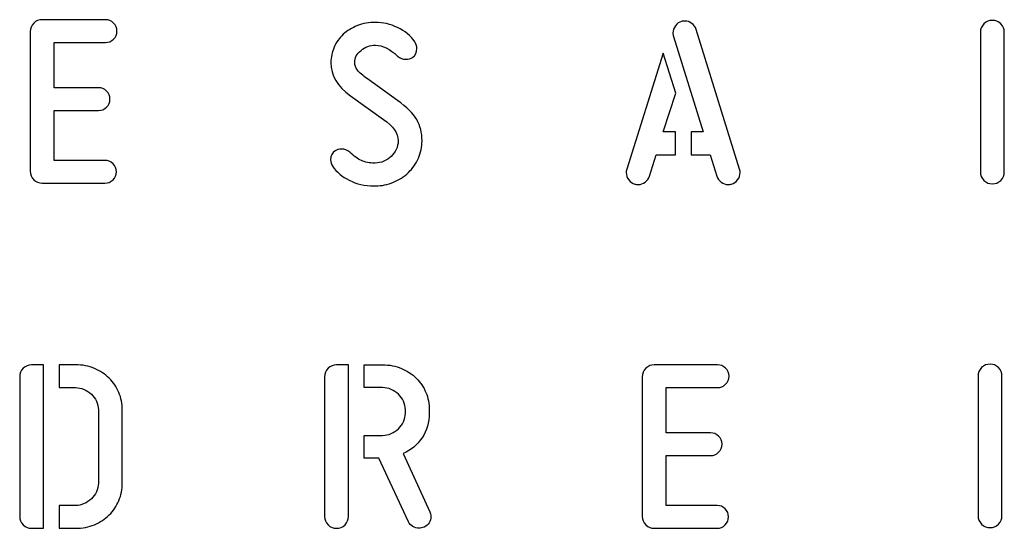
# Model space of a CAD drawing. Header units: millimetres. Extents: x -145 to 145, y -187 to 145.
# Tile 20 of 31: x -144 to -90, y 117 to 145. Entities that reach past the tile are written whole.
import ezdxf

# ---------------------------------------------------------------- set-up
doc = ezdxf.new("R2010")
doc.units = ezdxf.units.MM
doc.header["$MEASUREMENT"] = 0
doc.layers.add('Ebene 1', color=7, linetype='Continuous')

msp = doc.modelspace()

# ---------------------------------------------------------------- linework, layer by layer
at = {"layer": 'Ebene 1', "color": 1}
for points, knots in [([(-142.5652, 136.2297), (-142.744, 136.2297), (-142.8968, 136.2932), (-143.0238, 136.4202), (-143.0238, 136.4202), (-143.1508, 136.5472), (-143.2143, 136.7001), (-143.2143, 136.8788), (-143.2143, 136.8788), (-143.2143, 136.8788), (-143.2143, 144.4706), (-143.2143, 144.4706), (-143.2143, 144.4706), (-143.2143, 144.6493), (-143.1508, 144.8022), (-143.0238, 144.9292), (-143.0238, 144.9292), (-142.8968, 145.0562), (-142.744, 145.1197), (-142.5652, 145.1197), (-142.5652, 145.1197), (-142.5652, 145.1197), (-139.1221, 145.1197), (-139.1221, 145.1197), (-139.1221, 145.1197), (-138.9528, 145.1197), (-138.807, 145.0585), (-138.6847, 144.9362), (-138.6847, 144.9362), (-138.5624, 144.814), (-138.5012, 144.6681), (-138.5012, 144.4988), (-138.5012, 144.4988), (-138.5012, 144.3295), (-138.5624, 144.1837), (-138.6847, 144.0614), (-138.6847, 144.0614), (-138.807, 143.9391), (-138.9528, 143.8779), (-139.1221, 143.8779), (-139.1221, 143.8779), (-139.1221, 143.8779), (-141.9161, 143.8779), (-141.9161, 143.8779), (-141.9161, 143.8779), (-141.9161, 143.8779), (-141.9161, 141.4226), (-141.9161, 141.4226), (-141.9161, 141.4226), (-141.9161, 141.4226), (-139.5031, 141.4226), (-139.5031, 141.4226), (-139.5031, 141.4226), (-139.3338, 141.4226), (-139.188, 141.3614), (-139.0657, 141.2391), (-139.0657, 141.2391), (-138.9434, 141.1168), (-138.8822, 140.971), (-138.8822, 140.8017), (-138.8822, 140.8017), (-138.8822, 140.6324), (-138.9434, 140.4865), (-139.0657, 140.3643), (-139.0657, 140.3643), (-139.188, 140.242), (-139.3338, 140.1808), (-139.5031, 140.1808), (-139.5031, 140.1808), (-139.5031, 140.1808), (-141.9161, 140.1808), (-141.9161, 140.1808), (-141.9161, 140.1808), (-141.9161, 140.1808), (-141.9161, 137.4715), (-141.9161, 137.4715), (-141.9161, 137.4715), (-141.9161, 137.4715), (-139.1503, 137.4715), (-139.1503, 137.4715), (-139.1503, 137.4715), (-138.981, 137.4715), (-138.8352, 137.4103), (-138.7129, 137.288), (-138.7129, 137.288), (-138.5906, 137.1657), (-138.5294, 137.0199), (-138.5294, 136.8506), (-138.5294, 136.8506), (-138.5294, 136.6813), (-138.5906, 136.5354), (-138.7129, 136.4131), (-138.7129, 136.4131), (-138.8352, 136.2908), (-138.981, 136.2297), (-139.1503, 136.2297), (-139.1503, 136.2297), (-139.1503, 136.2297), (-142.5652, 136.2297), (-142.5652, 136.2297)], [0, 0, 0, 0, 0.04, 0.04, 0.04, 0.04, 0.08, 0.08, 0.08, 0.08, 0.12, 0.12, 0.12, 0.12, 0.16, 0.16, 0.16, 0.16, 0.2, 0.2, 0.2, 0.2, 0.24, 0.24, 0.24, 0.24, 0.28, 0.28, 0.28, 0.28, 0.32, 0.32, 0.32, 0.32, 0.36, 0.36, 0.36, 0.36, 0.4, 0.4, 0.4, 0.4, 0.44, 0.44, 0.44, 0.44, 0.48, 0.48, 0.48, 0.48, 0.52, 0.52, 0.52, 0.52, 0.56, 0.56, 0.56, 0.56, 0.6, 0.6, 0.6, 0.6, 0.64, 0.64, 0.64, 0.64, 0.68, 0.68, 0.68, 0.68, 0.72, 0.72, 0.72, 0.72, 0.76, 0.76, 0.76, 0.76, 0.8, 0.8, 0.8, 0.8, 0.84, 0.84, 0.84, 0.84, 0.88, 0.88, 0.88, 0.88, 0.92, 0.92, 0.92, 0.92, 0.96, 0.96, 0.96, 0.96, 1, 1, 1, 1]), ([(-104.652, 136.9892), (-104.6332, 136.9139), (-104.6238, 136.8527), (-104.6238, 136.8057), (-104.6238, 136.8057), (-104.6238, 136.6646), (-104.6708, 136.5329), (-104.7649, 136.4106), (-104.7649, 136.4106), (-104.859, 136.2883), (-104.9672, 136.213), (-105.0895, 136.1848), (-105.0895, 136.1848), (-105.1459, 136.166), (-105.2118, 136.1566), (-105.287, 136.1566), (-105.287, 136.1566), (-105.4187, 136.1566), (-105.541, 136.1989), (-105.6539, 136.2836), (-105.6539, 136.2836), (-105.7668, 136.3683), (-105.8468, 136.4765), (-105.8938, 136.6082), (-105.8938, 136.6082), (-105.8938, 136.6082), (-106.2607, 137.7794), (-106.2607, 137.7794), (-106.2607, 137.7794), (-106.2607, 137.7794), (-107.2908, 137.7794), (-107.2908, 137.7794), (-107.2908, 137.7794), (-107.2908, 137.7794), (-107.2908, 139.0212), (-107.2908, 139.0212), (-107.2908, 139.0212), (-107.2908, 139.0212), (-106.6417, 139.0212), (-106.6417, 139.0212), (-106.6417, 139.0212), (-106.6417, 139.0212), (-108.2503, 144.214), (-108.2503, 144.214), (-108.2503, 144.214), (-108.2692, 144.2893), (-108.2786, 144.3504), (-108.2786, 144.3975), (-108.2786, 144.3975), (-108.2786, 144.5386), (-108.2315, 144.6703), (-108.1375, 144.7926), (-108.1375, 144.7926), (-108.0434, 144.9149), (-107.9352, 144.9901), (-107.8129, 145.0184), (-107.8129, 145.0184), (-107.7565, 145.0372), (-107.6906, 145.0466), (-107.6153, 145.0466), (-107.6153, 145.0466), (-107.4836, 145.0466), (-107.3613, 145.0043), (-107.2485, 144.9196), (-107.2485, 144.9196), (-107.1356, 144.8349), (-107.0556, 144.7267), (-107.0086, 144.595), (-107.0086, 144.595), (-107.0086, 144.595), (-104.652, 136.9892), (-104.652, 136.9892)], [0, 0, 0, 0, 0.0555556, 0.0555556, 0.0555556, 0.0555556, 0.1111111, 0.1111111, 0.1111111, 0.1111111, 0.1666667, 0.1666667, 0.1666667, 0.1666667, 0.2222222, 0.2222222, 0.2222222, 0.2222222, 0.2777778, 0.2777778, 0.2777778, 0.2777778, 0.3333333, 0.3333333, 0.3333333, 0.3333333, 0.3888889, 0.3888889, 0.3888889, 0.3888889, 0.4444444, 0.4444444, 0.4444444, 0.4444444, 0.5, 0.5, 0.5, 0.5, 0.5555556, 0.5555556, 0.5555556, 0.5555556, 0.6111111, 0.6111111, 0.6111111, 0.6111111, 0.6666667, 0.6666667, 0.6666667, 0.6666667, 0.7222222, 0.7222222, 0.7222222, 0.7222222, 0.7777778, 0.7777778, 0.7777778, 0.7777778, 0.8333333, 0.8333333, 0.8333333, 0.8333333, 0.8888889, 0.8888889, 0.8888889, 0.8888889, 0.9444444, 0.9444444, 0.9444444, 0.9444444, 1, 1, 1, 1]), ([(-90.2654, 136.8424), (-90.2654, 136.6637), (-90.3289, 136.5108), (-90.4559, 136.3838), (-90.4559, 136.3838), (-90.5829, 136.2568), (-90.7358, 136.1933), (-90.9145, 136.1933), (-90.9145, 136.1933), (-91.0933, 136.1933), (-91.2461, 136.2568), (-91.3731, 136.3838), (-91.3731, 136.3838), (-91.5001, 136.5108), (-91.5636, 136.6637), (-91.5636, 136.8424), (-91.5636, 136.8424), (-91.5636, 136.8424), (-91.5636, 144.4342), (-91.5636, 144.4342), (-91.5636, 144.4342), (-91.5636, 144.6129), (-91.5001, 144.7658), (-91.3731, 144.8928), (-91.3731, 144.8928), (-91.2461, 145.0198), (-91.0933, 145.0833), (-90.9145, 145.0833), (-90.9145, 145.0833), (-90.7358, 145.0833), (-90.5829, 145.0198), (-90.4559, 144.8928), (-90.4559, 144.8928), (-90.3289, 144.7658), (-90.2654, 144.6129), (-90.2654, 144.4342), (-90.2654, 144.4342), (-90.2654, 144.4342), (-90.2654, 136.8424), (-90.2654, 136.8424)], [0, 0, 0, 0, 0.1, 0.1, 0.1, 0.1, 0.2, 0.2, 0.2, 0.2, 0.3, 0.3, 0.3, 0.3, 0.4, 0.4, 0.4, 0.4, 0.5, 0.5, 0.5, 0.5, 0.6, 0.6, 0.6, 0.6, 0.7, 0.7, 0.7, 0.7, 0.8, 0.8, 0.8, 0.8, 0.9, 0.9, 0.9, 0.9, 1, 1, 1, 1]), ([(-124.4995, 137.3259), (-124.4995, 137.3259), (-124.4572, 137.3259), (-124.4572, 137.3259), (-124.4572, 137.3259), (-124.2973, 137.3259), (-124.1421, 137.3588), (-123.9915, 137.4247), (-123.9915, 137.4247), (-123.841, 137.4905), (-123.7093, 137.5775), (-123.5964, 137.6857), (-123.5964, 137.6857), (-123.4835, 137.7939), (-123.3918, 137.9209), (-123.3213, 138.0667), (-123.3213, 138.0667), (-123.2507, 138.2125), (-123.2154, 138.3701), (-123.2154, 138.5394), (-123.2154, 138.5394), (-123.2154, 138.9439), (-123.4788, 139.3297), (-124.0056, 139.6965), (-124.0056, 139.6965), (-124.0056, 139.6965), (-125.8119, 140.9807), (-125.8119, 140.9807), (-125.8119, 140.9807), (-126.5174, 141.4887), (-126.8702, 142.0907), (-126.8702, 142.7869), (-126.8702, 142.7869), (-126.8702, 143.0785), (-126.8114, 143.3584), (-126.6938, 143.6265), (-126.6938, 143.6265), (-126.5762, 143.8946), (-126.4116, 144.1274), (-126.1999, 144.325), (-126.1999, 144.325), (-125.9883, 144.5225), (-125.7319, 144.6801), (-125.4309, 144.7977), (-125.4309, 144.7977), (-125.1298, 144.9153), (-124.8006, 144.9741), (-124.4431, 144.9741), (-124.4431, 144.9741), (-124.0386, 144.9741), (-123.6388, 144.88), (-123.2436, 144.6919), (-123.2436, 144.6919), (-122.8485, 144.5037), (-122.5381, 144.245), (-122.3123, 143.9158), (-122.3123, 143.9158), (-122.2371, 143.8123), (-122.1994, 143.69), (-122.1994, 143.5489), (-122.1994, 143.5489), (-122.1994, 143.3419), (-122.2794, 143.182), (-122.4393, 143.0691), (-122.4393, 143.0691), (-122.5334, 143.0032), (-122.651, 142.9703), (-122.7921, 142.9703), (-122.7921, 142.9703), (-122.9708, 142.9703), (-123.1214, 143.0268), (-123.2436, 143.1397), (-123.2436, 143.1397), (-123.667, 143.5348), (-124.0668, 143.7323), (-124.4431, 143.7323), (-124.4431, 143.7323), (-124.7441, 143.7323), (-125.0075, 143.6382), (-125.2333, 143.4501), (-125.2333, 143.4501), (-125.4591, 143.2619), (-125.572, 143.0456), (-125.572, 142.801), (-125.572, 142.801), (-125.572, 142.6505), (-125.5226, 142.5094), (-125.4238, 142.3777), (-125.4238, 142.3777), (-125.325, 142.2459), (-125.1439, 142.086), (-124.8805, 141.8979), (-124.8805, 141.8979), (-124.8805, 141.8979), (-123.2436, 140.7267), (-123.2436, 140.7267), (-123.2436, 140.7267), (-122.7451, 140.3692), (-122.3993, 140.0234), (-122.2065, 139.6895), (-122.2065, 139.6895), (-122.0136, 139.3555), (-121.9172, 138.9722), (-121.9172, 138.5394), (-121.9172, 138.5394), (-121.9172, 138.2008), (-121.9831, 137.8833), (-122.1148, 137.5869), (-122.1148, 137.5869), (-122.2465, 137.2906), (-122.4276, 137.0319), (-122.658, 136.8108), (-122.658, 136.8108), (-122.8885, 136.5897), (-123.159, 136.4134), (-123.4694, 136.2817), (-123.4694, 136.2817), (-123.7799, 136.15), (-124.1091, 136.0841), (-124.4572, 136.0841), (-124.4572, 136.0841), (-124.4572, 136.0841), (-124.5278, 136.0841), (-124.5278, 136.0841), (-124.5278, 136.0841), (-125.0358, 136.0841), (-125.4826, 136.1852), (-125.8683, 136.3875), (-125.8683, 136.3875), (-126.254, 136.5897), (-126.5551, 136.8414), (-126.7714, 137.1424), (-126.7714, 137.1424), (-126.8467, 137.2459), (-126.8843, 137.3682), (-126.8843, 137.5093), (-126.8843, 137.5093), (-126.8843, 137.7163), (-126.8043, 137.8762), (-126.6444, 137.9891), (-126.6444, 137.9891), (-126.5503, 138.055), (-126.4328, 138.0879), (-126.2916, 138.0879), (-126.2916, 138.0879), (-126.1223, 138.0879), (-125.9718, 138.0314), (-125.8401, 137.9185), (-125.8401, 137.9185), (-125.6237, 137.7022), (-125.4144, 137.5493), (-125.2121, 137.4599), (-125.2121, 137.4599), (-125.0099, 137.3706), (-124.7724, 137.3259), (-124.4995, 137.3259)], [0, 0, 0, 0, 0.025641, 0.025641, 0.025641, 0.025641, 0.0512821, 0.0512821, 0.0512821, 0.0512821, 0.0769231, 0.0769231, 0.0769231, 0.0769231, 0.1025641, 0.1025641, 0.1025641, 0.1025641, 0.1282051, 0.1282051, 0.1282051, 0.1282051, 0.1538462, 0.1538462, 0.1538462, 0.1538462, 0.1794872, 0.1794872, 0.1794872, 0.1794872, 0.2051282, 0.2051282, 0.2051282, 0.2051282, 0.2307692, 0.2307692, 0.2307692, 0.2307692, 0.2564103, 0.2564103, 0.2564103, 0.2564103, 0.2820513, 0.2820513, 0.2820513, 0.2820513, 0.3076923, 0.3076923, 0.3076923, 0.3076923, 0.3333333, 0.3333333, 0.3333333, 0.3333333, 0.3589744, 0.3589744, 0.3589744, 0.3589744, 0.3846154, 0.3846154, 0.3846154, 0.3846154, 0.4102564, 0.4102564, 0.4102564, 0.4102564, 0.4358974, 0.4358974, 0.4358974, 0.4358974, 0.4615385, 0.4615385, 0.4615385, 0.4615385, 0.4871795, 0.4871795, 0.4871795, 0.4871795, 0.5128205, 0.5128205, 0.5128205, 0.5128205, 0.5384615, 0.5384615, 0.5384615, 0.5384615, 0.5641026, 0.5641026, 0.5641026, 0.5641026, 0.5897436, 0.5897436, 0.5897436, 0.5897436, 0.6153846, 0.6153846, 0.6153846, 0.6153846, 0.6410256, 0.6410256, 0.6410256, 0.6410256, 0.6666667, 0.6666667, 0.6666667, 0.6666667, 0.6923077, 0.6923077, 0.6923077, 0.6923077, 0.7179487, 0.7179487, 0.7179487, 0.7179487, 0.7435897, 0.7435897, 0.7435897, 0.7435897, 0.7692308, 0.7692308, 0.7692308, 0.7692308, 0.7948718, 0.7948718, 0.7948718, 0.7948718, 0.8205128, 0.8205128, 0.8205128, 0.8205128, 0.8461538, 0.8461538, 0.8461538, 0.8461538, 0.8717949, 0.8717949, 0.8717949, 0.8717949, 0.8974359, 0.8974359, 0.8974359, 0.8974359, 0.9230769, 0.9230769, 0.9230769, 0.9230769, 0.9487179, 0.9487179, 0.9487179, 0.9487179, 0.974359, 0.974359, 0.974359, 0.974359, 1, 1, 1, 1]), ([(-108.1233, 141.1237), (-108.1233, 141.1237), (-108.8007, 139.0212), (-108.8007, 139.0212), (-108.8007, 139.0212), (-108.8007, 139.0212), (-108.1375, 139.0212), (-108.1375, 139.0212), (-108.1375, 139.0212), (-108.1375, 139.0212), (-108.1375, 137.7794), (-108.1375, 137.7794), (-108.1375, 137.7794), (-108.1375, 137.7794), (-109.1817, 137.7794), (-109.1817, 137.7794), (-109.1817, 137.7794), (-109.1817, 137.7794), (-109.5486, 136.6082), (-109.5486, 136.6082), (-109.5486, 136.6082), (-109.5956, 136.4765), (-109.6756, 136.3683), (-109.7885, 136.2836), (-109.7885, 136.2836), (-109.9013, 136.1989), (-110.0236, 136.1566), (-110.1553, 136.1566), (-110.1553, 136.1566), (-110.2306, 136.1566), (-110.2965, 136.166), (-110.3529, 136.1848), (-110.3529, 136.1848), (-110.4752, 136.213), (-110.5834, 136.2883), (-110.6775, 136.4106), (-110.6775, 136.4106), (-110.7715, 136.5329), (-110.8186, 136.6646), (-110.8186, 136.8057), (-110.8186, 136.8057), (-110.8186, 136.8527), (-110.8092, 136.9139), (-110.7903, 136.9892), (-110.7903, 136.9892), (-110.7903, 136.9892), (-108.8148, 143.2968), (-108.8148, 143.2968), (-108.8148, 143.2968), (-108.8148, 143.2968), (-108.1233, 141.1237), (-108.1233, 141.1237)], [0, 0, 0, 0, 0.0769231, 0.0769231, 0.0769231, 0.0769231, 0.1538462, 0.1538462, 0.1538462, 0.1538462, 0.2307692, 0.2307692, 0.2307692, 0.2307692, 0.3076923, 0.3076923, 0.3076923, 0.3076923, 0.3846154, 0.3846154, 0.3846154, 0.3846154, 0.4615385, 0.4615385, 0.4615385, 0.4615385, 0.5384615, 0.5384615, 0.5384615, 0.5384615, 0.6153846, 0.6153846, 0.6153846, 0.6153846, 0.6923077, 0.6923077, 0.6923077, 0.6923077, 0.7692308, 0.7692308, 0.7692308, 0.7692308, 0.8461538, 0.8461538, 0.8461538, 0.8461538, 0.9230769, 0.9230769, 0.9230769, 0.9230769, 1, 1, 1, 1]), ([(-142.4879, 117.4675), (-142.4879, 117.4675), (-143.137, 117.4675), (-143.137, 117.4675), (-143.137, 117.4675), (-143.3158, 117.4675), (-143.4686, 117.531), (-143.5956, 117.658), (-143.5956, 117.658), (-143.7226, 117.785), (-143.7861, 117.9379), (-143.7861, 118.1166), (-143.7861, 118.1166), (-143.7861, 118.1166), (-143.7861, 125.7084), (-143.7861, 125.7084), (-143.7861, 125.7084), (-143.7861, 125.8871), (-143.7226, 126.04), (-143.5956, 126.167), (-143.5956, 126.167), (-143.4686, 126.294), (-143.3158, 126.3575), (-143.137, 126.3575), (-143.137, 126.3575), (-143.137, 126.3575), (-142.4879, 126.3575), (-142.4879, 126.3575), (-142.4879, 126.3575), (-142.4879, 126.3575), (-142.4879, 117.4675), (-142.4879, 117.4675)], [0, 0, 0, 0, 0.125, 0.125, 0.125, 0.125, 0.25, 0.25, 0.25, 0.25, 0.375, 0.375, 0.375, 0.375, 0.5, 0.5, 0.5, 0.5, 0.625, 0.625, 0.625, 0.625, 0.75, 0.75, 0.75, 0.75, 0.875, 0.875, 0.875, 0.875, 1, 1, 1, 1]), ([(-141.6412, 117.4675), (-141.6412, 117.4675), (-141.6412, 118.7093), (-141.6412, 118.7093), (-141.6412, 118.7093), (-141.6412, 118.7093), (-140.7522, 118.7093), (-140.7522, 118.7093), (-140.7522, 118.7093), (-140.5923, 118.7093), (-140.4371, 118.7422), (-140.2866, 118.8081), (-140.2866, 118.8081), (-140.1361, 118.8739), (-140.0044, 118.9609), (-139.8915, 119.0691), (-139.8915, 119.0691), (-139.7786, 119.1773), (-139.6869, 119.3043), (-139.6163, 119.4501), (-139.6163, 119.4501), (-139.5457, 119.5959), (-139.5105, 119.7535), (-139.5105, 119.9228), (-139.5105, 119.9228), (-139.5105, 119.9228), (-139.5105, 123.9022), (-139.5105, 123.9022), (-139.5105, 123.9022), (-139.5105, 124.0715), (-139.5457, 124.2291), (-139.6163, 124.3749), (-139.6163, 124.3749), (-139.6869, 124.5207), (-139.7786, 124.6477), (-139.8915, 124.7559), (-139.8915, 124.7559), (-140.0044, 124.8641), (-140.1361, 124.9511), (-140.2866, 125.0169), (-140.2866, 125.0169), (-140.4371, 125.0828), (-140.5923, 125.1157), (-140.7522, 125.1157), (-140.7522, 125.1157), (-140.7522, 125.1157), (-141.6412, 125.1157), (-141.6412, 125.1157), (-141.6412, 125.1157), (-141.6412, 125.1157), (-141.6412, 126.3575), (-141.6412, 126.3575), (-141.6412, 126.3575), (-141.6412, 126.3575), (-140.7522, 126.3575), (-140.7522, 126.3575), (-140.7522, 126.3575), (-140.376, 126.3575), (-140.0326, 126.2916), (-139.7221, 126.1599), (-139.7221, 126.1599), (-139.4117, 126.0282), (-139.1436, 125.8518), (-138.9178, 125.6308), (-138.9178, 125.6308), (-138.692, 125.4097), (-138.518, 125.151), (-138.3957, 124.8547), (-138.3957, 124.8547), (-138.2734, 124.5583), (-138.2122, 124.2408), (-138.2122, 123.9022), (-138.2122, 123.9022), (-138.2122, 123.9022), (-138.2122, 119.9228), (-138.2122, 119.9228), (-138.2122, 119.9228), (-138.2122, 119.5842), (-138.2734, 119.2667), (-138.3957, 118.9703), (-138.3957, 118.9703), (-138.518, 118.674), (-138.692, 118.4153), (-138.9178, 118.1942), (-138.9178, 118.1942), (-139.1436, 117.9731), (-139.4117, 117.7968), (-139.7221, 117.6651), (-139.7221, 117.6651), (-140.0326, 117.5334), (-140.376, 117.4675), (-140.7522, 117.4675), (-140.7522, 117.4675), (-140.7522, 117.4675), (-141.6412, 117.4675), (-141.6412, 117.4675)], [0, 0, 0, 0, 0.0416667, 0.0416667, 0.0416667, 0.0416667, 0.0833333, 0.0833333, 0.0833333, 0.0833333, 0.125, 0.125, 0.125, 0.125, 0.1666667, 0.1666667, 0.1666667, 0.1666667, 0.2083333, 0.2083333, 0.2083333, 0.2083333, 0.25, 0.25, 0.25, 0.25, 0.2916667, 0.2916667, 0.2916667, 0.2916667, 0.3333333, 0.3333333, 0.3333333, 0.3333333, 0.375, 0.375, 0.375, 0.375, 0.4166667, 0.4166667, 0.4166667, 0.4166667, 0.4583333, 0.4583333, 0.4583333, 0.4583333, 0.5, 0.5, 0.5, 0.5, 0.5416667, 0.5416667, 0.5416667, 0.5416667, 0.5833333, 0.5833333, 0.5833333, 0.5833333, 0.625, 0.625, 0.625, 0.625, 0.6666667, 0.6666667, 0.6666667, 0.6666667, 0.7083333, 0.7083333, 0.7083333, 0.7083333, 0.75, 0.75, 0.75, 0.75, 0.7916667, 0.7916667, 0.7916667, 0.7916667, 0.8333333, 0.8333333, 0.8333333, 0.8333333, 0.875, 0.875, 0.875, 0.875, 0.9166667, 0.9166667, 0.9166667, 0.9166667, 0.9583333, 0.9583333, 0.9583333, 0.9583333, 1, 1, 1, 1]), ([(-127.2099, 125.7084), (-127.2099, 125.8871), (-127.1464, 126.04), (-127.0194, 126.167), (-127.0194, 126.167), (-126.8924, 126.294), (-126.7396, 126.3575), (-126.5608, 126.3575), (-126.5608, 126.3575), (-126.5608, 126.3575), (-125.9117, 126.3575), (-125.9117, 126.3575), (-125.9117, 126.3575), (-125.9117, 126.3575), (-125.9117, 118.1166), (-125.9117, 118.1166), (-125.9117, 118.1166), (-125.9117, 117.9379), (-125.9752, 117.785), (-126.1022, 117.658), (-126.1022, 117.658), (-126.2292, 117.531), (-126.3821, 117.4675), (-126.5608, 117.4675), (-126.5608, 117.4675), (-126.7396, 117.4675), (-126.8924, 117.531), (-127.0194, 117.658), (-127.0194, 117.658), (-127.1464, 117.785), (-127.2099, 117.9379), (-127.2099, 118.1166), (-127.2099, 118.1166), (-127.2099, 118.1166), (-127.2099, 125.7084), (-127.2099, 125.7084)], [0, 0, 0, 0, 0.1111111, 0.1111111, 0.1111111, 0.1111111, 0.2222222, 0.2222222, 0.2222222, 0.2222222, 0.3333333, 0.3333333, 0.3333333, 0.3333333, 0.4444444, 0.4444444, 0.4444444, 0.4444444, 0.5555556, 0.5555556, 0.5555556, 0.5555556, 0.6666667, 0.6666667, 0.6666667, 0.6666667, 0.7777778, 0.7777778, 0.7777778, 0.7777778, 0.8888889, 0.8888889, 0.8888889, 0.8888889, 1, 1, 1, 1]), ([(-122.9343, 121.5315), (-122.5109, 121.7196), (-122.1699, 122.0066), (-121.9112, 122.3923), (-121.9112, 122.3923), (-121.6525, 122.778), (-121.5232, 123.2248), (-121.5232, 123.7328), (-121.5232, 123.7328), (-121.5232, 123.7328), (-121.5232, 123.9022), (-121.5232, 123.9022), (-121.5232, 123.9022), (-121.5232, 124.2408), (-121.5843, 124.5583), (-121.7066, 124.8547), (-121.7066, 124.8547), (-121.8289, 125.151), (-122.0029, 125.4097), (-122.2287, 125.6308), (-122.2287, 125.6308), (-122.4545, 125.8518), (-122.7226, 126.0282), (-123.033, 126.1599), (-123.033, 126.1599), (-123.3435, 126.2916), (-123.6869, 126.3575), (-124.0632, 126.3575), (-124.0632, 126.3575), (-124.0632, 126.3575), (-125.065, 126.3575), (-125.065, 126.3575), (-125.065, 126.3575), (-125.065, 126.3575), (-125.065, 125.1157), (-125.065, 125.1157), (-125.065, 125.1157), (-125.065, 125.1157), (-124.0632, 125.1157), (-124.0632, 125.1157), (-124.0632, 125.1157), (-123.9032, 125.1157), (-123.748, 125.0828), (-123.5975, 125.0169), (-123.5975, 125.0169), (-123.447, 124.9511), (-123.3153, 124.8641), (-123.2024, 124.7559), (-123.2024, 124.7559), (-123.0895, 124.6477), (-122.9978, 124.5207), (-122.9272, 124.3749), (-122.9272, 124.3749), (-122.8567, 124.2291), (-122.8214, 124.0715), (-122.8214, 123.9022), (-122.8214, 123.9022), (-122.8214, 123.9022), (-122.8214, 123.7328), (-122.8214, 123.7328), (-122.8214, 123.7328), (-122.8214, 123.5635), (-122.8567, 123.4059), (-122.9272, 123.2601), (-122.9272, 123.2601), (-122.9978, 123.1143), (-123.0895, 122.9873), (-123.2024, 122.8791), (-123.2024, 122.8791), (-123.3153, 122.7709), (-123.447, 122.6839), (-123.5975, 122.6181), (-123.5975, 122.6181), (-123.748, 122.5522), (-123.9032, 122.5193), (-124.0632, 122.5193), (-124.0632, 122.5193), (-124.0632, 122.5193), (-125.065, 122.5193), (-125.065, 122.5193), (-125.065, 122.5193), (-125.065, 122.5193), (-125.065, 121.2775), (-125.065, 121.2775), (-125.065, 121.2775), (-125.065, 121.2775), (-124.2607, 121.2775), (-124.2607, 121.2775), (-124.2607, 121.2775), (-124.2607, 121.2775), (-122.652, 117.8203), (-122.652, 117.8203), (-122.652, 117.8203), (-122.605, 117.7168), (-122.5274, 117.6321), (-122.4192, 117.5663), (-122.4192, 117.5663), (-122.311, 117.5004), (-122.1958, 117.4675), (-122.0735, 117.4675), (-122.0735, 117.4675), (-121.9982, 117.4675), (-121.9042, 117.491), (-121.7913, 117.5381), (-121.7913, 117.5381), (-121.6784, 117.5851), (-121.5914, 117.6604), (-121.5302, 117.7638), (-121.5302, 117.7638), (-121.4691, 117.8673), (-121.4385, 117.9802), (-121.4385, 118.1025), (-121.4385, 118.1025), (-121.4385, 118.206), (-121.4573, 118.2954), (-121.4949, 118.3706), (-121.4949, 118.3706), (-121.4949, 118.3706), (-122.9343, 121.5315), (-122.9343, 121.5315)], [0, 0, 0, 0, 0.0333333, 0.0333333, 0.0333333, 0.0333333, 0.0666667, 0.0666667, 0.0666667, 0.0666667, 0.1, 0.1, 0.1, 0.1, 0.1333333, 0.1333333, 0.1333333, 0.1333333, 0.1666667, 0.1666667, 0.1666667, 0.1666667, 0.2, 0.2, 0.2, 0.2, 0.2333333, 0.2333333, 0.2333333, 0.2333333, 0.2666667, 0.2666667, 0.2666667, 0.2666667, 0.3, 0.3, 0.3, 0.3, 0.3333333, 0.3333333, 0.3333333, 0.3333333, 0.3666667, 0.3666667, 0.3666667, 0.3666667, 0.4, 0.4, 0.4, 0.4, 0.4333333, 0.4333333, 0.4333333, 0.4333333, 0.4666667, 0.4666667, 0.4666667, 0.4666667, 0.5, 0.5, 0.5, 0.5, 0.5333333, 0.5333333, 0.5333333, 0.5333333, 0.5666667, 0.5666667, 0.5666667, 0.5666667, 0.6, 0.6, 0.6, 0.6, 0.6333333, 0.6333333, 0.6333333, 0.6333333, 0.6666667, 0.6666667, 0.6666667, 0.6666667, 0.7, 0.7, 0.7, 0.7, 0.7333333, 0.7333333, 0.7333333, 0.7333333, 0.7666667, 0.7666667, 0.7666667, 0.7666667, 0.8, 0.8, 0.8, 0.8, 0.8333333, 0.8333333, 0.8333333, 0.8333333, 0.8666667, 0.8666667, 0.8666667, 0.8666667, 0.9, 0.9, 0.9, 0.9, 0.9333333, 0.9333333, 0.9333333, 0.9333333, 0.9666667, 0.9666667, 0.9666667, 0.9666667, 1, 1, 1, 1]), ([(-109.2922, 117.4676), (-109.471, 117.4676), (-109.6238, 117.5311), (-109.7508, 117.6581), (-109.7508, 117.6581), (-109.8778, 117.7851), (-109.9413, 117.938), (-109.9413, 118.1167), (-109.9413, 118.1167), (-109.9413, 118.1167), (-109.9413, 125.7085), (-109.9413, 125.7085), (-109.9413, 125.7085), (-109.9413, 125.8872), (-109.8778, 126.0401), (-109.7508, 126.1671), (-109.7508, 126.1671), (-109.6238, 126.2941), (-109.471, 126.3576), (-109.2922, 126.3576), (-109.2922, 126.3576), (-109.2922, 126.3576), (-105.8491, 126.3576), (-105.8491, 126.3576), (-105.8491, 126.3576), (-105.6798, 126.3576), (-105.534, 126.2964), (-105.4117, 126.1741), (-105.4117, 126.1741), (-105.2894, 126.0519), (-105.2282, 125.906), (-105.2282, 125.7367), (-105.2282, 125.7367), (-105.2282, 125.5674), (-105.2894, 125.4216), (-105.4117, 125.2993), (-105.4117, 125.2993), (-105.534, 125.177), (-105.6798, 125.1158), (-105.8491, 125.1158), (-105.8491, 125.1158), (-105.8491, 125.1158), (-108.6431, 125.1158), (-108.6431, 125.1158), (-108.6431, 125.1158), (-108.6431, 125.1158), (-108.6431, 122.6605), (-108.6431, 122.6605), (-108.6431, 122.6605), (-108.6431, 122.6605), (-106.2301, 122.6605), (-106.2301, 122.6605), (-106.2301, 122.6605), (-106.0608, 122.6605), (-105.915, 122.5993), (-105.7927, 122.477), (-105.7927, 122.477), (-105.6704, 122.3547), (-105.6092, 122.2089), (-105.6092, 122.0396), (-105.6092, 122.0396), (-105.6092, 121.8703), (-105.6704, 121.7244), (-105.7927, 121.6022), (-105.7927, 121.6022), (-105.915, 121.4799), (-106.0608, 121.4187), (-106.2301, 121.4187), (-106.2301, 121.4187), (-106.2301, 121.4187), (-108.6431, 121.4187), (-108.6431, 121.4187), (-108.6431, 121.4187), (-108.6431, 121.4187), (-108.6431, 118.7094), (-108.6431, 118.7094), (-108.6431, 118.7094), (-108.6431, 118.7094), (-105.8773, 118.7094), (-105.8773, 118.7094), (-105.8773, 118.7094), (-105.708, 118.7094), (-105.5622, 118.6482), (-105.4399, 118.5259), (-105.4399, 118.5259), (-105.3176, 118.4036), (-105.2564, 118.2578), (-105.2564, 118.0885), (-105.2564, 118.0885), (-105.2564, 117.9192), (-105.3176, 117.7733), (-105.4399, 117.651), (-105.4399, 117.651), (-105.5622, 117.5287), (-105.708, 117.4676), (-105.8773, 117.4676), (-105.8773, 117.4676), (-105.8773, 117.4676), (-109.2922, 117.4676), (-109.2922, 117.4676)], [0, 0, 0, 0, 0.04, 0.04, 0.04, 0.04, 0.08, 0.08, 0.08, 0.08, 0.12, 0.12, 0.12, 0.12, 0.16, 0.16, 0.16, 0.16, 0.2, 0.2, 0.2, 0.2, 0.24, 0.24, 0.24, 0.24, 0.28, 0.28, 0.28, 0.28, 0.32, 0.32, 0.32, 0.32, 0.36, 0.36, 0.36, 0.36, 0.4, 0.4, 0.4, 0.4, 0.44, 0.44, 0.44, 0.44, 0.48, 0.48, 0.48, 0.48, 0.52, 0.52, 0.52, 0.52, 0.56, 0.56, 0.56, 0.56, 0.6, 0.6, 0.6, 0.6, 0.64, 0.64, 0.64, 0.64, 0.68, 0.68, 0.68, 0.68, 0.72, 0.72, 0.72, 0.72, 0.76, 0.76, 0.76, 0.76, 0.8, 0.8, 0.8, 0.8, 0.84, 0.84, 0.84, 0.84, 0.88, 0.88, 0.88, 0.88, 0.92, 0.92, 0.92, 0.92, 0.96, 0.96, 0.96, 0.96, 1, 1, 1, 1]), ([(-90.391, 118.1532), (-90.391, 117.9745), (-90.4545, 117.8216), (-90.5815, 117.6946), (-90.5815, 117.6946), (-90.7085, 117.5676), (-90.8614, 117.5041), (-91.0401, 117.5041), (-91.0401, 117.5041), (-91.2189, 117.5041), (-91.3717, 117.5676), (-91.4987, 117.6946), (-91.4987, 117.6946), (-91.6257, 117.8216), (-91.6892, 117.9745), (-91.6892, 118.1532), (-91.6892, 118.1532), (-91.6892, 118.1532), (-91.6892, 125.745), (-91.6892, 125.745), (-91.6892, 125.745), (-91.6892, 125.9237), (-91.6257, 126.0766), (-91.4987, 126.2036), (-91.4987, 126.2036), (-91.3717, 126.3306), (-91.2189, 126.3941), (-91.0401, 126.3941), (-91.0401, 126.3941), (-90.8614, 126.3941), (-90.7085, 126.3306), (-90.5815, 126.2036), (-90.5815, 126.2036), (-90.4545, 126.0766), (-90.391, 125.9237), (-90.391, 125.745), (-90.391, 125.745), (-90.391, 125.745), (-90.391, 118.1532), (-90.391, 118.1532)], [0, 0, 0, 0, 0.1, 0.1, 0.1, 0.1, 0.2, 0.2, 0.2, 0.2, 0.3, 0.3, 0.3, 0.3, 0.4, 0.4, 0.4, 0.4, 0.5, 0.5, 0.5, 0.5, 0.6, 0.6, 0.6, 0.6, 0.7, 0.7, 0.7, 0.7, 0.8, 0.8, 0.8, 0.8, 0.9, 0.9, 0.9, 0.9, 1, 1, 1, 1])]:
    msp.add_open_spline(points, degree=3, knots=knots, dxfattribs=at)

doc.saveas('drawing.dxf')
